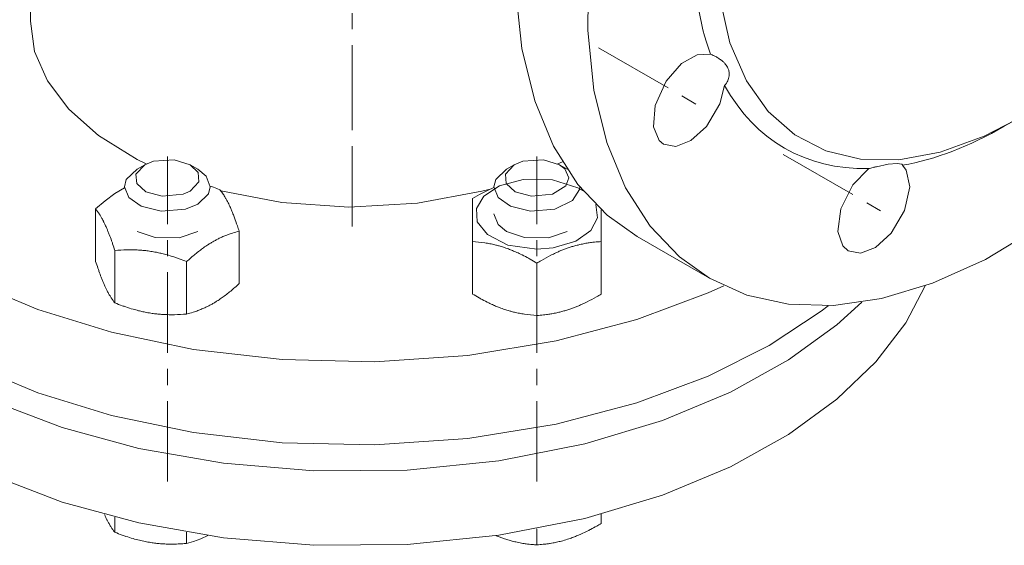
# Model space of a CAD drawing. Header units: millimetres. Extents: x 0 to 594, y 0 to 420.
# Tile 12 of 29: x 456 to 548, y 89 to 138. Entities that reach past the tile are written whole.
import ezdxf

# ---------------------------------------------------------------- set-up
doc = ezdxf.new("R2010")
doc.units = ezdxf.units.MM
doc.linetypes.add('K5LT_AXLED', pattern=[12, 7.5, -1.5, 1.5, -1.5])
doc.linetypes.add('K5LT_THIN', pattern=[0])
doc.layers.add('Системный слой (1)', color=251, linetype='Continuous', true_color=0x6c6c6c)

# ---------------------------------------------------------------- blocks, each defined once
blk = doc.blocks.new('U156')
at = {"layer": 'Системный слой (1)', "color": 7, "linetype": 'K5LT_THIN', "lineweight": 18, "true_color": 0xffffff}
for p, q in [((457.252, 222.737), (457.252, 241.729)), ((457.252, 138.034), (457.252, 172.571))]:
    blk.add_line(p, q, dxfattribs=at)
blk = doc.blocks.new('U200')
at = {"layer": 'Системный слой (1)', "color": 7, "linetype": 'K5LT_THIN', "lineweight": 18, "true_color": 0xffffff}
for p, q in [((559.512, 211.24), (554.772, 209.82)), ((563.996, 211.877), (559.512, 211.24)), ((568.188, 211.759), (563.996, 211.877)), ((572.054, 210.908), (568.188, 211.759)), ((575.563, 209.344), (572.054, 210.908)), ((554.772, 209.82), (549.814, 207.585)), ((576.337, 208.871), (575.563, 209.344)), ((579.355, 206.445), (576.337, 208.871)), ((549.814, 207.585), (548.063, 206.62)), ((548.063, 206.62), (542.887, 203.233)), ((581.934, 203.335), (579.355, 206.445)), ((542.887, 203.233), (537.624, 198.945)), ((584.035, 199.55), (581.934, 203.335)), ((585.609, 195.096), (584.035, 199.55)), ((537.624, 198.945), (532.362, 193.732)), ((586.603, 189.978), (585.609, 195.096)), ((532.362, 193.732), (527.228, 187.603)), ((586.954, 184.206), (586.603, 189.978)), ((527.228, 187.603), (522.404, 180.645)), ((586.586, 177.797), (586.954, 184.206)), ((522.404, 180.645), (518.115, 173.073)), ((585.42, 170.793), (586.586, 177.797)), ((518.115, 173.073), (514.583, 165.235)), ((583.377, 163.29), (585.42, 170.793)), ((514.583, 165.235), (511.942, 157.503)), ((580.421, 155.483), (583.377, 163.29)), ((511.942, 157.503), (510.208, 150.155)), ((576.608, 147.693), (580.421, 155.483)), ((510.208, 150.155), (509.327, 143.349)), ((572.107, 140.299), (576.608, 147.693)), ((509.327, 143.349), (509.216, 137.156)), ((567.153, 133.609), (572.107, 140.299)), ((509.216, 137.156), (509.796, 131.609)), ((561.957, 127.791), (567.153, 133.609)), ((509.796, 131.609), (510.996, 126.719)), ((556.682, 122.899), (561.957, 127.791)), ((510.996, 126.719), (512.758, 122.495)), ((512.758, 122.495), (515.028, 118.941)), ((551.441, 118.925), (556.682, 122.899)), ((515.028, 118.941), (517.764, 116.066)), ((546.312, 115.84), (551.441, 118.925)), ((517.764, 116.066), (520.563, 114.081)), ((541.354, 113.605), (546.312, 115.84)), ((520.563, 114.081), (524.071, 112.517)), ((536.613, 112.185), (541.354, 113.605)), ((524.071, 112.517), (527.938, 111.666)), ((532.13, 111.548), (536.613, 112.185)), ((527.938, 111.666), (532.13, 111.548))]:
    blk.add_line(p, q, dxfattribs=at)
blk = doc.blocks.new('U201')
at = {"layer": 'Системный слой (1)', "color": 7, "linetype": 'K5LT_THIN', "lineweight": 18, "true_color": 0xffffff}
for p, q in [((559.921, 197.078), (556.061, 196.346)), ((563.5, 197.052), (559.921, 197.078)), ((566.756, 196.293), (563.5, 197.052)), ((556.061, 196.346), (551.961, 194.823)), ((569.651, 194.822), (566.756, 196.293)), ((551.961, 194.823), (549.123, 193.352)), ((572.143, 192.657), (569.651, 194.822)), ((549.123, 193.352), (544.743, 190.423)), ((574.185, 189.807), (572.143, 192.657)), ((544.743, 190.423), (540.291, 186.597)), ((575.728, 186.281), (574.185, 189.807)), ((540.291, 186.597), (535.881, 181.852)), ((576.708, 182.085), (575.728, 186.281)), ((535.881, 181.852), (531.687, 176.228)), ((577.054, 177.226), (576.708, 182.085)), ((577.054, 177.092), (577.054, 177.226)), ((576.656, 171.573), (577.054, 177.092)), ((531.687, 176.228), (527.949, 169.908)), ((575.435, 165.471), (576.656, 171.573)), ((527.949, 169.908), (524.935, 163.262)), ((573.312, 158.938), (575.435, 165.471)), ((524.935, 163.262), (522.812, 156.73)), ((570.297, 152.292), (573.312, 158.938)), ((522.812, 156.73), (521.59, 150.627)), ((566.56, 145.973), (570.297, 152.292)), ((521.59, 150.627), (521.193, 145.109)), ((562.365, 140.349), (566.56, 145.973)), ((521.193, 145.109), (521.521, 140.233)), ((521.521, 140.233), (522.486, 136.019)), ((557.956, 135.603), (562.365, 140.349)), ((522.486, 136.019), (524.015, 132.476)), ((553.504, 131.777), (557.956, 135.603)), ((524.015, 132.476), (526.046, 129.609)), ((549.123, 128.849), (553.504, 131.777)), ((526.046, 129.609), (528.526, 127.425)), ((546.177, 127.328), (549.123, 128.849)), ((528.526, 127.425), (531.411, 125.937)), ((542.083, 125.825), (546.177, 127.328)), ((531.411, 125.937), (534.659, 125.159)), ((538.229, 125.113), (542.083, 125.825)), ((534.659, 125.159), (538.229, 125.113))]:
    blk.add_line(p, q, dxfattribs=at)
blk = doc.blocks.new('U202')
at = {"layer": 'Системный слой (1)', "color": 7, "linetype": 'K5LT_THIN', "lineweight": 18, "true_color": 0xffffff}
for p, q in [((557.278, 215.756), (552.795, 215.118)), ((561.47, 215.637), (557.278, 215.756)), ((552.795, 215.118), (548.054, 213.699)), ((565.337, 214.787), (561.47, 215.637)), ((568.845, 213.222), (565.337, 214.787)), ((548.054, 213.699), (543.096, 211.464)), ((543.096, 211.464), (541.345, 210.498)), ((541.345, 210.498), (536.17, 207.111)), ((536.17, 207.111), (530.906, 202.824)), ((530.906, 202.824), (525.644, 197.611)), ((525.644, 197.611), (520.511, 191.482)), ((520.511, 191.482), (515.686, 184.523)), ((515.686, 184.523), (511.398, 176.951)), ((511.398, 176.951), (507.866, 169.113)), ((507.866, 169.113), (505.224, 161.381)), ((505.224, 161.381), (503.491, 154.034)), ((503.491, 154.034), (502.609, 147.227)), ((502.609, 147.227), (502.498, 141.035)), ((502.498, 141.035), (503.078, 135.487)), ((503.078, 135.487), (504.279, 130.597)), ((504.279, 130.597), (506.04, 126.373)), ((506.04, 126.373), (508.311, 122.82)), ((508.311, 122.82), (511.046, 119.944)), ((511.046, 119.944), (513.845, 117.96))]:
    blk.add_line(p, q, dxfattribs=at)
blk = doc.blocks.new('U203')
at = {"layer": 'Системный слой (1)', "color": 7, "linetype": 'K5LT_THIN', "lineweight": 18, "true_color": 0xffffff}
for p, q in [((457.252, 164.649), (451.061, 161.946)), ((451.061, 161.946), (446.071, 159.083)), ((439.452, 153.742), (436.41, 150.146)), ((436.41, 150.146), (434.21, 146.431)), ((434.21, 146.431), (432.833, 142.64)), ((432.833, 142.64), (432.268, 138.813)), ((432.268, 138.813), (432.252, 138.034)), ((432.252, 138.034), (432.651, 134.214)), ((432.651, 134.214), (433.848, 130.44)), ((433.848, 130.44), (435.841, 126.75)), ((435.841, 126.75), (438.635, 123.186)), ((438.635, 123.186), (442.235, 119.791)), ((442.235, 119.791), (446.649, 116.614)), ((446.649, 116.614), (451.886, 113.715)), ((451.886, 113.715), (457.948, 111.162)), ((520.443, 112.714), (521.908, 113.377)), ((513.794, 110.222), (520.443, 112.714)), ((457.948, 111.162), (464.822, 109.041)), ((506.275, 108.24), (513.794, 110.222)), ((464.822, 109.041), (472.458, 107.45)), ((472.458, 107.45), (480.729, 106.504)), ((498.036, 106.896), (506.275, 108.24)), ((480.729, 106.504), (489.382, 106.304)), ((489.382, 106.304), (498.036, 106.896))]:
    blk.add_line(p, q, dxfattribs=at)
blk = doc.blocks.new('U204')
at = {"layer": 'Системный слой (1)', "color": 7, "linetype": 'K5LT_THIN', "lineweight": 18, "true_color": 0xffffff}
for p, q in [((530.972, 111.012), (531.635, 111.524)), ((526.142, 107.824), (530.972, 111.012)), ((520.443, 104.957), (526.142, 107.824)), ((451.886, 105.958), (457.948, 103.406)), ((513.794, 102.466), (520.443, 104.957)), ((457.948, 103.406), (464.822, 101.284)), ((506.275, 100.483), (513.794, 102.466)), ((464.822, 101.284), (472.458, 99.693)), ((498.036, 99.14), (506.275, 100.483)), ((472.458, 99.693), (480.729, 98.747)), ((480.729, 98.747), (489.382, 98.547)), ((489.382, 98.547), (498.036, 99.14))]:
    blk.add_line(p, q, dxfattribs=at)
blk = doc.blocks.new('U205')
at = {"layer": 'Системный слой (1)', "color": 7, "linetype": 'K5LT_THIN', "lineweight": 18, "true_color": 0xffffff}
for p, q in [((532.456, 109.74), (534.766, 111.835)), ((527.942, 106.464), (532.456, 109.74)), ((522.523, 103.463), (527.942, 106.464)), ((516.188, 100.824), (522.523, 103.463)), ((453.882, 102.586), (460.227, 100.171)), ((460.227, 100.171), (467.372, 98.221)), ((508.958, 98.651), (516.188, 100.824)), ((500.941, 97.073), (508.958, 98.651)), ((467.372, 98.221), (475.247, 96.839)), ((475.247, 96.839), (483.685, 96.141)), ((492.387, 96.212), (500.941, 97.073)), ((483.685, 96.141), (492.387, 96.212))]:
    blk.add_line(p, q, dxfattribs=at)
blk = doc.blocks.new('U206')
at = {"layer": 'Системный слой (1)', "color": 7, "linetype": 'K5LT_THIN', "lineweight": 18, "true_color": 0xffffff}
for p, q in [((538.868, 109.922), (540.684, 113.361)), ((536.09, 106.284), (538.868, 109.922)), ((532.456, 102.8), (536.09, 106.284)), ((527.942, 99.523), (532.456, 102.8)), ((522.523, 96.523), (527.942, 99.523)), ((516.188, 93.883), (522.523, 96.523)), ((453.882, 95.646), (460.227, 93.231)), ((508.958, 91.711), (516.188, 93.883)), ((460.227, 93.231), (467.372, 91.28)), ((467.372, 91.28), (475.247, 89.899)), ((500.941, 90.133), (508.958, 91.711)), ((492.387, 89.272), (500.941, 90.133)), ((475.247, 89.899), (483.685, 89.2)), ((483.685, 89.2), (492.387, 89.272))]:
    blk.add_line(p, q, dxfattribs=at)
blk = doc.blocks.new('U245')
at = {"layer": 'Системный слой (1)', "color": 7, "linetype": 'K5LT_THIN', "lineweight": 18, "true_color": 0xffffff}
for p, q in [((457.252, 138.034), (457.651, 135.218)), ((457.651, 135.218), (458.844, 132.465)), ((458.844, 132.465), (460.832, 129.828)), ((460.832, 129.828), (463.619, 127.365)), ((463.619, 127.365), (467.211, 125.145)), ((467.211, 125.145), (468.055, 124.724)), ((506.448, 124.724), (506.857, 124.924)), ((475.009, 122.222), (480.695, 121.132)), ((493.348, 121.075), (499.356, 122.186)), ((499.356, 122.186), (500.127, 122.39)), ((480.695, 121.132), (486.943, 120.715)), ((486.943, 120.715), (493.348, 121.075))]:
    blk.add_line(p, q, dxfattribs=at)
blk = doc.blocks.new('U250')
at = {"layer": 'Системный слой (1)', "color": 7, "linetype": 'K5LT_THIN', "lineweight": 18, "true_color": 0xffffff}
for p, q in [((467.202, 124.237), (466.198, 123.266)), ((473.637, 123.603), (472.859, 124.237)), ((466.198, 123.266), (466.031, 122.604)), ((474.031, 122.604), (473.637, 123.603)), ((466.031, 122.604), (466.424, 121.606)), ((473.863, 121.943), (474.031, 122.604)), ((466.424, 121.606), (467.574, 120.782)), ((472.859, 120.971), (473.863, 121.943)), ((467.574, 120.782), (469.434, 120.321)), ((469.434, 120.321), (471.707, 120.507)), ((471.707, 120.507), (472.859, 120.971))]:
    blk.add_line(p, q, dxfattribs=at)
blk = doc.blocks.new('U251')
at = {"layer": 'Системный слой (1)', "color": 7, "linetype": 'K5LT_THIN', "lineweight": 18, "true_color": 0xffffff}
for p, q in [((468.723, 124.98), (467.91, 124.646)), ((470.668, 125.113), (468.723, 124.98)), ((472.152, 124.646), (470.668, 125.113)), ((467.91, 124.646), (467.099, 123.789)), ((472.891, 123.943), (472.152, 124.646)), ((472.962, 123.053), (472.891, 123.943)), ((467.099, 123.789), (467.171, 122.898)), ((472.152, 122.196), (472.962, 123.053)), ((467.171, 122.898), (468.008, 122.142)), ((468.008, 122.142), (469.548, 121.711)), ((471.494, 121.909), (472.152, 122.196)), ((469.548, 121.711), (471.494, 121.909))]:
    blk.add_line(p, q, dxfattribs=at)
blk = doc.blocks.new('U252')
at = {"layer": 'Системный слой (1)', "color": 7, "linetype": 'K5LT_THIN', "lineweight": 18, "true_color": 0xffffff}
for p, q in [((464.162, 92.067), (464.186, 92.013)), ((464.186, 92.013), (464.211, 91.959)), ((464.211, 91.959), (464.235, 91.906))]:
    blk.add_line(p, q, dxfattribs=at)
blk = doc.blocks.new('U253')
at = {"layer": 'Системный слой (1)', "color": 7, "linetype": 'K5LT_THIN', "lineweight": 18, "true_color": 0xffffff}
for p, q in [((473.134, 89.795), (473.801, 90.098)), ((471.824, 89.376), (472.474, 89.558)), ((472.474, 89.558), (473.134, 89.795))]:
    blk.add_line(p, q, dxfattribs=at)
blk = doc.blocks.new('U258')
at = {"layer": 'Системный слой (1)', "color": 7, "linetype": 'K5LT_THIN', "lineweight": 18, "true_color": 0xffffff}
for p, q in [((536.132, 124.473), (537.241, 124.695)), ((537.241, 124.695), (538.072, 124.778)), ((538.072, 124.778), (538.507, 124.708)), ((538.507, 124.708), (538.547, 124.678)), ((538.547, 124.678), (538.573, 124.643)), ((538.573, 124.643), (538.585, 124.604))]:
    blk.add_line(p, q, dxfattribs=at)
blk = doc.blocks.new('U261')
at = {"layer": 'Системный слой (1)', "color": 7, "linetype": 'K5LT_THIN', "lineweight": 18, "true_color": 0xffffff}
for p, q in [((535.391, 124.287), (533.934, 122.766)), ((538.926, 124.141), (538.585, 124.604)), ((539.244, 122.609), (538.926, 124.141)), ((533.934, 122.766), (532.816, 120.537)), ((538.762, 120.395), (539.244, 122.609)), ((532.816, 120.537), (532.541, 118.448)), ((537.516, 118.287), (538.762, 120.395)), ((532.541, 118.448), (532.999, 117.087)), ((536.044, 116.954), (537.516, 118.287)), ((532.999, 117.087), (533.511, 116.623)), ((533.511, 116.623), (534.656, 116.418)), ((534.656, 116.418), (536.044, 116.954))]:
    blk.add_line(p, q, dxfattribs=at)
blk = doc.blocks.new('U262')
at = {"layer": 'Системный слой (1)', "color": 7, "linetype": 'K5LT_THIN', "lineweight": 18, "true_color": 0xffffff}
for p, q in [((517.976, 134.077), (516.535, 132.448)), ((519.417, 134.893), (517.976, 134.077)), ((520.664, 134.95), (519.417, 134.893)), ((516.535, 132.448), (515.506, 130.172)), ((521.541, 130.337), (521.987, 132.026)), ((515.506, 130.172), (515.346, 128.169)), ((520.295, 128.229), (521.541, 130.337)), ((515.346, 128.169), (515.878, 126.906)), ((518.823, 126.896), (520.295, 128.229)), ((515.878, 126.906), (516.29, 126.566)), ((517.435, 126.36), (518.823, 126.896)), ((516.29, 126.566), (517.435, 126.36))]:
    blk.add_line(p, q, dxfattribs=at)
blk = doc.blocks.new('U264')
at = {"layer": 'Системный слой (1)', "color": 7, "linetype": 'K5LT_THIN', "lineweight": 18, "true_color": 0xffffff}
for p, q in [((500.472, 120.073), (500.866, 119.075)), ((500.866, 119.075), (501.644, 118.44)), ((501.644, 118.44), (503.327, 117.861)), ((505.563, 117.851), (507.301, 118.44)), ((503.327, 117.861), (505.563, 117.851))]:
    blk.add_line(p, q, dxfattribs=at)
blk = doc.blocks.new('U265')
at = {"layer": 'Системный слой (1)', "color": 7, "linetype": 'K5LT_THIN', "lineweight": 18, "true_color": 0xffffff}
for p, q in [((499.131, 121.878), (499.798, 122.231)), ((499.798, 122.231), (500.472, 122.547)), ((498.472, 121.494), (499.131, 121.878))]:
    blk.add_line(p, q, dxfattribs=at)
blk = doc.blocks.new('U266')
at = {"layer": 'Системный слой (1)', "color": 7, "linetype": 'K5LT_THIN', "lineweight": 18, "true_color": 0xffffff}
for p, q in [((501.009, 122.687), (503.209, 123.282)), ((503.209, 123.282), (505.927, 123.255)), ((505.927, 123.255), (508.3, 122.512)), ((499.542, 121.724), (501.009, 122.687)), ((508.3, 122.512), (508.803, 122.213)), ((498.836, 120.564), (499.542, 121.724)), ((498.92, 119.328), (498.836, 120.564)), ((509.971, 120.94), (510.136, 119.704)), ((510.136, 119.704), (509.507, 118.53)), ((499.861, 118.139), (498.92, 119.328)), ((509.507, 118.53), (508.114, 117.542)), ((501.774, 117.174), (499.861, 118.139)), ((508.114, 117.542), (505.984, 116.9)), ((504.472, 116.782), (501.774, 117.174)), ((505.984, 116.9), (504.472, 116.782))]:
    blk.add_line(p, q, dxfattribs=at)
blk = doc.blocks.new('U267')
at = {"layer": 'Системный слой (1)', "color": 7, "linetype": 'K5LT_THIN', "lineweight": 18, "true_color": 0xffffff}
for p, q in [((508.472, 122.547), (508.501, 122.534)), ((508.501, 122.534), (508.53, 122.521)), ((508.53, 122.521), (508.558, 122.509))]:
    blk.add_line(p, q, dxfattribs=at)
blk = doc.blocks.new('U275')
at = {"layer": 'Системный слой (1)', "color": 7, "linetype": 'K5LT_THIN', "lineweight": 18, "true_color": 0xffffff}
for p, q in [((500.688, 90.096), (500.949, 89.991)), ((500.949, 89.991), (501.211, 89.893)), ((501.211, 89.893), (501.472, 89.802))]:
    blk.add_line(p, q, dxfattribs=at)
blk = doc.blocks.new('U276')
at = {"layer": 'Системный слой (1)', "color": 7, "linetype": 'K5LT_THIN', "lineweight": 18, "true_color": 0xffffff}
for p, q in [((501.644, 124.237), (500.64, 123.266)), ((500.64, 123.266), (500.472, 122.604)), ((500.472, 122.604), (500.866, 121.606)), ((507.791, 121.315), (508.444, 122.331)), ((508.444, 122.331), (508.472, 122.604)), ((508.472, 122.604), (508.472, 122.615)), ((500.866, 121.606), (502.016, 120.782)), ((506.148, 120.507), (507.791, 121.315)), ((502.016, 120.782), (503.875, 120.321)), ((503.875, 120.321), (506.148, 120.507))]:
    blk.add_line(p, q, dxfattribs=at)
blk = doc.blocks.new('U277')
at = {"layer": 'Системный слой (1)', "color": 7, "linetype": 'K5LT_THIN', "lineweight": 18, "true_color": 0xffffff}
for p, q in [((503.164, 124.98), (502.351, 124.646)), ((505.109, 125.113), (503.164, 124.98)), ((506.594, 124.646), (505.109, 125.113)), ((502.351, 124.646), (501.541, 123.789)), ((507.081, 124.276), (506.594, 124.646)), ((507.472, 123.421), (507.081, 124.276)), ((501.541, 123.789), (501.612, 122.898)), ((507.181, 122.676), (507.472, 123.421)), ((501.612, 122.898), (502.45, 122.142)), ((502.45, 122.142), (503.99, 121.711)), ((505.935, 121.909), (507.181, 122.676)), ((503.99, 121.711), (505.935, 121.909))]:
    blk.add_line(p, q, dxfattribs=at)
blk = doc.blocks.new('U282')
at = {"layer": 'Системный слой (1)', "color": 7, "linetype": 'K5LT_THIN', "lineweight": 18, "true_color": 0xffffff}
for p, q in [((467.202, 118.44), (468.885, 117.861)), ((471.121, 117.851), (472.859, 118.44)), ((468.885, 117.861), (471.121, 117.851))]:
    blk.add_line(p, q, dxfattribs=at)
blk = doc.blocks.new('U283')
at = {"layer": 'Системный слой (1)', "color": 7, "linetype": 'K5LT_THIN', "lineweight": 18, "true_color": 0xffffff}
for p, q in [((474.03, 122.658), (474.331, 122.551)), ((474.331, 122.551), (474.631, 122.439)), ((474.631, 122.439), (474.93, 122.323))]:
    blk.add_line(p, q, dxfattribs=at)
blk = doc.blocks.new('U284')
at = {"layer": 'Системный слой (1)', "color": 7, "linetype": 'K5LT_THIN', "lineweight": 18, "true_color": 0xffffff}
for p, q in [((465.122, 121.962), (466.031, 122.517)), ((463.339, 120.53), (464.222, 121.29)), ((464.222, 121.29), (465.122, 121.962))]:
    blk.add_line(p, q, dxfattribs=at)

msp = doc.modelspace()

# ---------------------------------------------------------------- linework, layer by layer
at = {"layer": 'Системный слой (1)', "color": 30, "linetype": 'K5LT_AXLED', "lineweight": 18, "true_color": 0xff8000}
for p, q in [((487.2516, 128.2775), (487.2516, 255.7392)), ((510.2156, 135.5576), (520.3972, 129.6792)), ((487.2516, 118.8878), (487.2516, 129.828)), ((470.0308, 95.1297), (470.0308, 125.4209)), ((504.4724, 95.1297), (504.4724, 125.4209)), ((527.4363, 125.6151), (537.6179, 119.7368))]:
    msp.add_line(p, q, dxfattribs=at)
at = {"layer": 'Системный слой (1)', "color": 7, "linetype": 'K5LT_THIN', "lineweight": 18, "true_color": 0xffffff}
for p, q in [((549.1234, 128.8486), (548.0628, 128.2363)), ((467.9095, 124.6456), (467.2024, 124.2373)), ((472.1522, 124.6456), (472.8593, 124.2373)), ((502.351, 124.6456), (501.6439, 124.2373)), ((506.5937, 124.6456), (507.2887, 124.2443)), ((466.0309, 122.5168), (466.0308, 122.6044)), ((500.4724, 122.5466), (500.4724, 122.6044)), ((508.4724, 122.5466), (508.4724, 122.6044)), ((498.4724, 117.4942), (498.4724, 121.4942)), ((463.3387, 115.6454), (463.3387, 120.5295)), ((510.4724, 120.4568), (510.4724, 117.4942)), ((476.723, 113.5748), (476.723, 118.459)), ((520.5628, 114.0812), (513.8453, 117.9596)), ((465.1319, 111.7817), (465.1319, 116.6658)), ((498.4724, 112.6101), (498.4724, 117.4942)), ((510.4724, 112.6101), (510.4724, 117.4942)), ((471.824, 110.7464), (471.824, 115.6305)), ((504.4724, 110.6101), (504.4724, 115.4942)), ((465.1319, 91.8148), (465.1319, 90.4114)), ((510.4724, 92.1024), (510.4724, 91.2398)), ((471.824, 90.4084), (471.824, 89.3761)), ((504.4724, 90.7302), (504.4724, 89.2398))]:
    msp.add_line(p, q, dxfattribs=at)
for major_axis, start_param, end_param in [((-20.5, -35.507), 5.1647367, 5.8308375), ((-20.5, -35.507), 5.9501349, 6.6162357), ((20.5, 35.507), 3.5939404, 3.9269908)]:
    msp.add_ellipse((548.0628, 161.7126), major_axis=major_axis, ratio=0.5773503, start_param=start_param, end_param=end_param, dxfattribs=at)
for points, knots in [([(520.6645, 134.9499), (520.7787, 134.904), (520.9927, 134.81), (521.193, 134.7045), (521.286, 134.6508)], [0, 0, 0, 0, 2.5892621, 5, 5, 5, 5]), ([(521.286, 134.6508), (521.3946, 134.5881), (521.5833, 134.4669), (521.8204, 134.2777), (522.0021, 134.0985), (522.1444, 133.9223), (522.2534, 133.7488), (522.3386, 133.565), (522.3968, 133.3681), (522.4227, 133.1589), (522.4134, 132.9322), (522.3637, 132.7036), (522.2418, 132.3907), (522.1018, 132.171), (521.9873, 132.0261)], [0, 0, 0, 0, 1.4358716, 2.620011, 3.7287981, 4.7354572, 5.691175, 6.6358487, 7.7253168, 8.8272674, 9.9279804, 11.2901949, 12.4579037, 15, 15, 15, 15]), ([(535.3913, 124.2873), (535.5368, 124.3262), (535.7852, 124.3903), (536.03, 124.4494), (536.1318, 124.4732)], [0, 0, 0, 0, 2.9039396, 5, 5, 5, 5]), ([(474.9298, 122.3227), (475.0088, 122.2244), (475.1242, 122.0705), (475.2765, 121.8431), (475.3935, 121.6559), (475.4928, 121.4844), (475.5937, 121.2996), (475.6863, 121.1212), (475.7955, 120.8967), (475.9163, 120.6331), (476.0322, 120.3631), (476.1602, 120.0472), (476.329, 119.6083), (476.5222, 119.0652), (476.6667, 118.6314), (476.723, 118.459)], [0, 0, 0, 0, 2.1674021, 3.1432642, 4.1006214, 5.2997801, 5.7851614, 6.7739619, 7.7468933, 8.6631934, 9.9581603, 10.8065916, 12.0551669, 14.4532525, 16, 16, 16, 16]), ([(465.1319, 116.6658), (465.0622, 116.8794), (464.9602, 117.1841), (464.7864, 117.6789), (464.6416, 118.0698), (464.4911, 118.4486), (464.3658, 118.7471), (464.24, 119.0285), (464.1354, 119.2461), (464.0451, 119.4249), (463.9491, 119.6069), (463.8235, 119.8282), (463.6134, 120.1671), (463.4527, 120.3878), (463.3387, 120.5295)], [0, 0, 0, 0, 1.7929207, 2.6068945, 4.3966445, 5.4235888, 6.3505892, 7.4998304, 8.5331874, 8.9347975, 9.734458, 10.9154083, 12.0633878, 15, 15, 15, 15]), ([(476.723, 118.459), (476.5207, 118.4096), (476.2418, 118.333), (475.8266, 118.1976), (475.4934, 118.0755), (475.1264, 117.9212), (474.7995, 117.7667), (474.4977, 117.61), (474.2128, 117.4491), (473.9784, 117.3062), (473.71, 117.1341), (473.4053, 116.9262), (472.876, 116.5345), (472.3488, 116.1007), (471.9544, 115.7493), (471.824, 115.6305)], [0, 0, 0, 0, 2.0320243, 2.7806875, 4.1006214, 5.2997801, 6.3542075, 7.2675193, 8.2148581, 9.1020666, 9.5304507, 10.8082945, 12.0551669, 14.6875157, 16, 16, 16, 16]), ([(471.824, 115.6305), (471.5956, 115.7216), (471.2584, 115.8498), (470.6925, 116.0466), (470.1888, 116.2048), (469.7229, 116.3304), (469.3464, 116.4212), (468.9651, 116.5035), (468.4954, 116.5865), (468.1052, 116.6391), (467.7683, 116.6754), (467.4099, 116.706), (466.8846, 116.732), (466.1014, 116.7344), (465.5025, 116.6989), (465.1319, 116.6658)], [0, 0, 0, 0, 1.6798163, 2.4642543, 4.1006214, 5.2997801, 5.7851614, 6.7739619, 7.9998191, 9.1020666, 9.5304507, 10.3834218, 11.6431022, 13.2698425, 16, 16, 16, 16]), ([(504.4724, 115.4942), (504.2676, 115.6182), (503.9653, 115.795), (503.4579, 116.0734), (503.0063, 116.3043), (502.5886, 116.497), (502.251, 116.642), (501.9091, 116.7793), (501.488, 116.93), (501.1382, 117.0389), (500.8361, 117.1238), (500.5148, 117.2061), (500.0945, 117.2968), (499.3915, 117.4174), (498.8536, 117.4709), (498.4724, 117.4942)], [0, 0, 0, 0, 1.6798163, 2.4642543, 4.1006214, 5.2997801, 5.7851614, 6.7739619, 7.9998191, 9.1020666, 9.5304507, 10.3834218, 11.6431022, 12.8676136, 16, 16, 16, 16]), ([(510.4724, 117.4942), (510.2676, 117.4817), (509.9653, 117.4569), (509.5282, 117.4054), (509.2268, 117.3612), (508.8719, 117.2993), (508.5886, 117.2411), (508.251, 117.1611), (507.9411, 117.079), (507.5759, 116.968), (507.2259, 116.8485), (506.8916, 116.7224), (506.5675, 116.5894), (506.1978, 116.4256), (505.6384, 116.1566), (505.0459, 115.8354), (504.6132, 115.5795), (504.4724, 115.4942)], [0, 0, 0, 0, 1.8897933, 2.7722861, 3.9739602, 4.6131991, 5.9622526, 6.5083066, 7.6207071, 8.715255, 9.7460926, 10.721757, 11.6813496, 12.6290212, 14.021816, 16.6980043, 18, 18, 18, 18]), ([(463.3387, 115.6454), (463.4084, 115.4318), (463.5104, 115.1271), (463.6842, 114.6323), (463.829, 114.2414), (463.9795, 113.8626), (464.1048, 113.5641), (464.2306, 113.2827), (464.3352, 113.0651), (464.4254, 112.8863), (464.5215, 112.7043), (464.6471, 112.483), (464.8572, 112.1441), (465.0179, 111.9235), (465.1319, 111.7817)], [0, 0, 0, 0, 1.7929207, 2.6068945, 4.3966445, 5.4235888, 6.3505892, 7.4998304, 8.5331874, 8.9347975, 9.734458, 10.9154083, 12.0633878, 15, 15, 15, 15]), ([(471.824, 110.7464), (472.0262, 110.7958), (472.3052, 110.8724), (472.7204, 111.0078), (473.0535, 111.1299), (473.4205, 111.2842), (473.7475, 111.4386), (474.0493, 111.5954), (474.3341, 111.7562), (474.5686, 111.8992), (474.8369, 112.0713), (475.1417, 112.2792), (475.6709, 112.6708), (476.1981, 113.1047), (476.5925, 113.4561), (476.723, 113.5748)], [0, 0, 0, 0, 2.0320243, 2.7806875, 4.1006214, 5.2997801, 6.3542075, 7.2675193, 8.2148581, 9.1020666, 9.5304507, 10.8082945, 12.0551669, 14.6875157, 16, 16, 16, 16]), ([(498.4724, 112.6101), (498.6771, 112.4861), (498.9795, 112.3093), (499.4868, 112.0309), (499.9384, 111.8001), (500.3561, 111.6074), (500.6937, 111.4623), (501.0356, 111.325), (501.4567, 111.1744), (501.8066, 111.0654), (502.1086, 110.9806), (502.4299, 110.8983), (502.8502, 110.8076), (503.5532, 110.687), (504.0911, 110.6334), (504.4724, 110.6101)], [0, 0, 0, 0, 1.6798163, 2.4642543, 4.1006214, 5.2997801, 5.7851614, 6.7739619, 7.9998191, 9.1020666, 9.5304507, 10.3834218, 11.6431022, 12.8676136, 16, 16, 16, 16]), ([(504.4724, 110.6101), (504.6771, 110.6226), (504.9795, 110.6474), (505.4165, 110.6989), (505.7179, 110.7432), (506.0728, 110.8051), (506.3561, 110.8632), (506.6937, 110.9432), (507.0036, 111.0254), (507.3688, 111.1364), (507.7188, 111.2559), (508.0531, 111.3819), (508.3772, 111.515), (508.7469, 111.6787), (509.3063, 111.9477), (509.8988, 112.269), (510.3315, 112.5248), (510.4724, 112.6101)], [0, 0, 0, 0, 1.8897933, 2.7722861, 3.9739602, 4.6131991, 5.9622526, 6.5083066, 7.6207071, 8.715255, 9.7460926, 10.721757, 11.6813496, 12.6290212, 14.021816, 16.6980043, 18, 18, 18, 18]), ([(465.1319, 111.7817), (465.3603, 111.6906), (465.6975, 111.5625), (466.2633, 111.3656), (466.7671, 111.2074), (467.233, 111.0818), (467.6094, 110.9911), (467.9908, 110.9088), (468.4604, 110.8258), (468.8507, 110.7731), (469.1876, 110.7368), (469.546, 110.7062), (470.0713, 110.6803), (470.8545, 110.6778), (471.4533, 110.7133), (471.824, 110.7464)], [0, 0, 0, 0, 1.6798163, 2.4642543, 4.1006214, 5.2997801, 5.7851614, 6.7739619, 7.9998191, 9.1020666, 9.5304507, 10.3834218, 11.6431022, 13.2698425, 16, 16, 16, 16]), ([(464.2353, 91.9057), (464.2768, 91.8163), (464.358, 91.6472), (464.4877, 91.3955), (464.6295, 91.1418), (464.8361, 90.8059), (465.0048, 90.5711), (465.1195, 90.4268), (465.1319, 90.4114)], [0, 0, 0, 0, 1.2286886, 2.4079734, 3.8571296, 5.4619354, 8.6175336, 9, 9, 9, 9]), ([(507.4724, 89.8022), (507.6112, 89.8485), (507.8829, 89.945), (508.317, 90.1176), (508.7914, 90.3274), (509.1859, 90.5213), (509.6145, 90.745), (510.0032, 90.9603), (510.3348, 91.1565), (510.4724, 91.2398)], [0, 0, 0, 0, 1.3652096, 2.675526, 4.2856996, 6.0688171, 6.6138576, 8.5898519, 10, 10, 10, 10]), ([(465.1319, 90.4114), (465.3547, 90.3225), (465.6989, 90.1915), (466.2626, 89.9955), (466.8038, 89.8258), (467.3982, 89.6676), (467.9508, 89.5456), (468.3008, 89.4836), (468.4779, 89.4562)], [0, 0, 0, 0, 1.8433045, 2.8308526, 4.5954104, 6.218276, 7.593529, 9, 9, 9, 9]), ([(468.4779, 89.4562), (468.6327, 89.4322), (468.9359, 89.3913), (469.42, 89.3442), (469.9492, 89.3141), (470.3892, 89.3084), (470.8672, 89.3153), (471.3007, 89.334), (471.6706, 89.3624), (471.824, 89.3761)], [0, 0, 0, 0, 1.3652096, 2.675526, 4.2856996, 6.0688171, 6.6138576, 8.5898519, 10, 10, 10, 10]), ([(501.4724, 89.8022), (501.6112, 89.756), (501.8829, 89.6713), (502.317, 89.5545), (502.7914, 89.4481), (503.1859, 89.3789), (503.6145, 89.3169), (504.0032, 89.2731), (504.3348, 89.2482), (504.4724, 89.2398)], [0, 0, 0, 0, 1.3652096, 2.675526, 4.2856996, 6.0688171, 6.6138576, 8.5898519, 10, 10, 10, 10]), ([(504.4724, 89.2398), (504.6721, 89.252), (504.9807, 89.2771), (505.4006, 89.3267), (505.7052, 89.371), (506.0471, 89.4297), (506.4384, 89.5096), (506.9335, 89.6331), (507.2825, 89.7389), (507.4724, 89.8022)], [0, 0, 0, 0, 2.0481161, 3.1453918, 4.2420772, 5.1060115, 6.5626427, 8.1311449, 10, 10, 10, 10])]:
    msp.add_open_spline(points, degree=3, knots=knots, dxfattribs=at)

# ---------------------------------------------------------------- block references
at = {"layer": 'Системный слой (1)'}
for name in ['U156', 'U202', 'U200', 'U201', 'U203', 'U245', 'U262', 'U204', 'U205', 'U251', 'U277', 'U250', 'U276', 'U261', 'U258', 'U266', 'U284', 'U283', 'U265', 'U267', 'U206', 'U264', 'U282', 'U252', 'U253', 'U275']:
    msp.add_blockref(name, (0, 0), dxfattribs=at)

doc.saveas('drawing.dxf')
